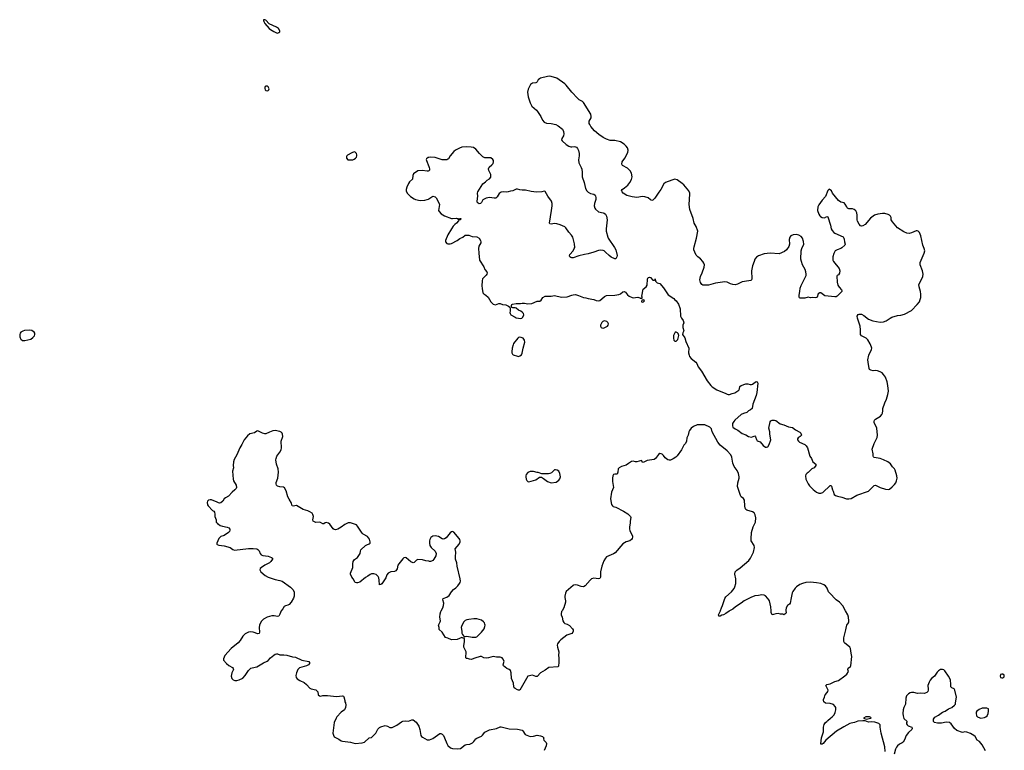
# Model space of a CAD drawing. Header units: inches. Extents: x 2057758 to 2159670, y 827298 to 1016821.
# Tile 89 of 90: x 2122940 to 2139934, y 997593 to 1010201. Entities that reach past the tile are written whole.
import ezdxf

# ---------------------------------------------------------------- set-up
doc = ezdxf.new("R2010")
doc.units = ezdxf.units.IN
doc.header["$MEASUREMENT"] = 0
for name, color, linetype in [('C1020', 7, 'Continuous'), ('C1021', 7, 'Continuous'), ('C1030', 7, 'Continuous'), ('C1929', 7, 'Continuous'), ('C1939', 7, 'Continuous')]:
    doc.layers.add(name, color=color, linetype=linetype)

msp = doc.modelspace()

# ---------------------------------------------------------------- linework, layer by layer
at = {"layer": 'C1020', "color": 6, "elevation": 400}
for points in [[(2127326, 1010000), (2127370, 1009976), (2127390, 1009971), (2127410, 1009979), (2127429, 1009990), (2127430, 1010000)], [(2130000, 1007825), (2129990, 1007824), (2129962, 1007798), (2129958, 1007790), (2129959, 1007770), (2130000, 1007669)], [(2130000, 1007595), (2129992, 1007590), (2129970, 1007585), (2129884, 1007596), (2129810, 1007593), (2129737, 1007543), (2129725, 1007510), (2129722, 1007450), (2129670, 1007402), (2129650, 1007375), (2129622, 1007310), (2129611, 1007270), (2129611, 1007250), (2129627, 1007207), (2129687, 1007150), (2129750, 1007110), (2129770, 1007101), (2129850, 1007083), (2129930, 1007087), (2129970, 1007096), (2129994, 1007106), (2130000, 1007110)], [(2130000, 1000854), (2129950, 1000862), (2129890, 1000880), (2129814, 1000886), (2129790, 1000876), (2129750, 1000835), (2129730, 1000830), (2129690, 1000843), (2129610, 1000917), (2129590, 1000923), (2129570, 1000915), (2129550, 1000898), (2129481, 1000810), (2129468, 1000790), (2129453, 1000727), (2129432, 1000690), (2129410, 1000680), (2129343, 1000670), (2129300, 1000650), (2129279, 1000621), (2129262, 1000570), (2129250, 1000550), (2129190, 1000465), (2129170, 1000454), (2129149, 1000449), (2129146, 1000530), (2129137, 1000570), (2129126, 1000590), (2129090, 1000627), (2129050, 1000640), (2129010, 1000636), (2128990, 1000627), (2128950, 1000597), (2128907, 1000573), (2128810, 1000492), (2128770, 1000481), (2128750, 1000481), (2128730, 1000489), (2128695, 1000550), (2128670, 1000582), (2128652, 1000630), (2128650, 1000650), (2128687, 1000750), (2128688, 1000810), (2128695, 1000850), (2128717, 1000883), (2128770, 1000923), (2128807, 1000973), (2128817, 1000990), (2128822, 1001030), (2128830, 1001050), (2128910, 1001127), (2128930, 1001140), (2128970, 1001156), (2128986, 1001170), (2128991, 1001191), (2128977, 1001237), (2128961, 1001261), (2128941, 1001281), (2128870, 1001321), (2128850, 1001340), (2128770, 1001463), (2128750, 1001481), (2128717, 1001497), (2128650, 1001520), (2128610, 1001516), (2128550, 1001489), (2128490, 1001443), (2128430, 1001410), (2128390, 1001400), (2128370, 1001402), (2128350, 1001415), (2128293, 1001493), (2128270, 1001513), (2128230, 1001522), (2128210, 1001518), (2128190, 1001503), (2128170, 1001499), (2128130, 1001523), (2128110, 1001530), (2128050, 1001523), (2128019, 1001539), (2128007, 1001550), (2128001, 1001570), (2128008, 1001630), (2128002, 1001662), (2127985, 1001685), (2127949, 1001709), (2127910, 1001726), (2127831, 1001751), (2127715, 1001815), (2127690, 1001814), (2127667, 1001807), (2127645, 1001810), (2127630, 1001859), (2127588, 1001928), (2127570, 1001965), (2127537, 1002070), (2127510, 1002120), (2127490, 1002135), (2127430, 1002138), (2127390, 1002149), (2127370, 1002170), (2127364, 1002190), (2127365, 1002215), (2127394, 1002290), (2127409, 1002390), (2127402, 1002450), (2127372, 1002532), (2127363, 1002603), (2127364, 1002630), (2127379, 1002670), (2127430, 1002740), (2127450, 1002776), (2127456, 1002810), (2127455, 1002930), (2127482, 1003010), (2127477, 1003050), (2127470, 1003064), (2127450, 1003081), (2127430, 1003093), (2127350, 1003109), (2127310, 1003105), (2127250, 1003085), (2127190, 1003057), (2127170, 1003053), (2127130, 1003064), (2127050, 1003104), (2127030, 1003102), (2126991, 1003069), (2126910, 1003052), (2126870, 1003022), (2126812, 1002948), (2126775, 1002870), (2126739, 1002810), (2126687, 1002693), (2126640, 1002610), (2126628, 1002570), (2126625, 1002510), (2126631, 1002470), (2126615, 1002410), (2126623, 1002270), (2126630, 1002246), (2126675, 1002170), (2126683, 1002130), (2126676, 1002110), (2126654, 1002086), (2126604, 1002050), (2126541, 1001979), (2126490, 1001950), (2126470, 1001932), (2126445, 1001895), (2126410, 1001864), (2126390, 1001857), (2126370, 1001861), (2126350, 1001876), (2126250, 1001915), (2126230, 1001916), (2126201, 1001910), (2126180, 1001890), (2126175, 1001870), (2126180, 1001830), (2126191, 1001810), (2126270, 1001731), (2126290, 1001718), (2126300, 1001700), (2126307, 1001670), (2126308, 1001630), (2126331, 1001570), (2126332, 1001532), (2126340, 1001520), (2126354, 1001510), (2126358, 1001498), (2126370, 1001494), (2126402, 1001470), (2126439, 1001459), (2126523, 1001443), (2126552, 1001430), (2126565, 1001410), (2126566, 1001390), (2126561, 1001370), (2126545, 1001350), (2126470, 1001302), (2126410, 1001282), (2126374, 1001250), (2126342, 1001170), (2126345, 1001150), (2126350, 1001144), (2126374, 1001134), (2126470, 1001120), (2126570, 1001090), (2126596, 1001076), (2126616, 1001056), (2126647, 1001047), (2126886, 1001074), (2126970, 1001077), (2127030, 1001072), (2127050, 1001060), (2127070, 1001037), (2127090, 1000987), (2127106, 1000967), (2127137, 1000957), (2127230, 1000943), (2127283, 1000923), (2127301, 1000910), (2127303, 1000890), (2127275, 1000850), (2127250, 1000830), (2127168, 1000790), (2127111, 1000750), (2127091, 1000730), (2127084, 1000710), (2127102, 1000670), (2127179, 1000610), (2127230, 1000581), (2127350, 1000541), (2127430, 1000526), (2127470, 1000509), (2127614, 1000410), (2127655, 1000370), (2127679, 1000330), (2127677, 1000250), (2127664, 1000216), (2127624, 1000150), (2127590, 1000110), (2127570, 1000098), (2127530, 1000087), (2127506, 1000074), (2127484, 1000036), (2127453, 1000000)]]:
    msp.add_lwpolyline(points, dxfattribs=at)
for points in [[(2127190, 1009056), (2127178, 1009050), (2127168, 1009032), (2127168, 1009012), (2127179, 1008990), (2127190, 1008981), (2127210, 1008974), (2127230, 1008979), (2127241, 1008990), (2127246, 1009010), (2127230, 1009041), (2127210, 1009055)], [(2128710, 1007918), (2128670, 1007905), (2128597, 1007863), (2128585, 1007850), (2128581, 1007839), (2128582, 1007810), (2128605, 1007785), (2128650, 1007780), (2128690, 1007785), (2128710, 1007792), (2128737, 1007810), (2128753, 1007830), (2128760, 1007850), (2128760, 1007870), (2128753, 1007893), (2128730, 1007916)], [(2123110, 1004843), (2123025, 1004835), (2122993, 1004827), (2122960, 1004810), (2122946, 1004790), (2122940, 1004770), (2122941, 1004730), (2122949, 1004710), (2122962, 1004690), (2122987, 1004667), (2123010, 1004663), (2123030, 1004665), (2123130, 1004690), (2123166, 1004714), (2123193, 1004747), (2123202, 1004770), (2123200, 1004790), (2123187, 1004810), (2123150, 1004835)]]:
    msp.add_lwpolyline(points, close=True, dxfattribs=at)
at = {"layer": 'C1021', "color": 6, "elevation": 400}
msp.add_lwpolyline([(2127430, 1010000), (2127432, 1010010), (2127405, 1010050), (2127370, 1010072), (2127247, 1010127), (2127190, 1010192), (2127170, 1010201), (2127150, 1010198), (2127147, 1010190), (2127151, 1010170), (2127170, 1010136), (2127247, 1010050), (2127270, 1010031), (2127326, 1010000)], dxfattribs=at)
at = {"layer": 'C1030', "color": 6, "elevation": 400}
for points in [[(2130000, 1007110), (2130070, 1007155), (2130110, 1007147), (2130128, 1007128), (2130179, 1007030), (2130184, 1007010), (2130171, 1006910), (2130181, 1006890), (2130216, 1006850), (2130270, 1006817), (2130390, 1006773), (2130410, 1006770), (2130477, 1006777), (2130494, 1006770), (2130510, 1006754), (2130522, 1006758), (2130528, 1006772), (2130554, 1006770), (2130550, 1006748), (2130518, 1006742), (2130514, 1006730), (2130481, 1006690), (2130450, 1006667), (2130424, 1006636), (2130390, 1006590), (2130331, 1006490), (2130291, 1006390), (2130291, 1006370), (2130310, 1006341), (2130331, 1006331), (2130370, 1006333), (2130390, 1006339), (2130490, 1006393), (2130534, 1006426), (2130589, 1006450), (2130630, 1006481), (2130650, 1006485), (2130690, 1006485), (2130750, 1006458), (2130830, 1006454), (2130868, 1006430), (2130895, 1006390), (2130899, 1006370), (2130896, 1006350), (2130867, 1006293), (2130861, 1006250), (2130862, 1006170), (2130874, 1006050), (2130950, 1005935), (2130970, 1005891), (2131001, 1005850), (2131007, 1005830), (2131003, 1005810), (2130991, 1005790), (2130938, 1005742), (2130930, 1005730), (2130923, 1005697), (2130918, 1005610), (2130922, 1005562), (2130936, 1005490), (2130951, 1005471), (2130986, 1005446), (2131023, 1005410), (2131070, 1005331), (2131110, 1005291), (2131150, 1005281), (2131210, 1005303), (2131230, 1005301), (2131270, 1005287), (2131330, 1005279), (2131375, 1005255), (2131398, 1005238), (2131404, 1005224), (2131405, 1005170), (2131398, 1005150), (2131405, 1005130), (2131419, 1005110), (2131490, 1005067), (2131510, 1005059), (2131590, 1005046), (2131608, 1005050), (2131626, 1005070), (2131641, 1005110), (2131635, 1005130), (2131615, 1005155), (2131591, 1005171), (2131549, 1005190), (2131510, 1005222), (2131490, 1005229), (2131449, 1005229), (2131436, 1005236), (2131426, 1005250), (2131428, 1005270), (2131436, 1005284), (2131446, 1005290), (2131510, 1005305), (2131585, 1005305), (2131610, 1005311), (2131650, 1005311), (2131710, 1005297), (2131777, 1005303), (2131870, 1005341), (2131917, 1005343), (2131939, 1005361), (2131970, 1005406), (2132010, 1005431), (2132110, 1005431), (2132170, 1005443), (2132290, 1005410), (2132390, 1005420), (2132470, 1005450), (2132490, 1005455), (2132530, 1005456), (2132582, 1005442), (2132670, 1005408), (2132710, 1005404), (2132750, 1005391), (2132850, 1005374), (2132890, 1005356), (2132930, 1005351), (2132950, 1005358), (2132990, 1005385), (2133035, 1005425), (2133070, 1005441), (2133210, 1005447), (2133283, 1005457), (2133312, 1005468), (2133350, 1005504), (2133370, 1005511), (2133397, 1005497), (2133430, 1005451), (2133458, 1005430), (2133508, 1005408), (2133530, 1005403), (2133611, 1005411), (2133642, 1005402), (2133650, 1005394), (2133670, 1005394), (2133682, 1005398), (2133686, 1005410), (2133678, 1005430), (2133702, 1005550), (2133750, 1005591), (2133770, 1005622), (2133778, 1005722), (2133785, 1005755), (2133810, 1005758), (2133830, 1005751), (2133870, 1005704), (2133896, 1005704), (2133906, 1005710), (2133910, 1005731), (2133911, 1005690), (2133943, 1005663), (2133991, 1005650), (2134050, 1005571), (2134130, 1005451), (2134231, 1005391), (2134248, 1005368), (2134271, 1005350), (2134310, 1005291), (2134339, 1005210), (2134346, 1005086), (2134363, 1005050), (2134391, 1005010), (2134401, 1004970), (2134387, 1004930), (2134385, 1004890), (2134402, 1004830), (2134384, 1004796), (2134382, 1004770), (2134421, 1004710), (2134439, 1004650), (2134488, 1004530), (2134484, 1004450), (2134493, 1004410), (2134503, 1004390), (2134530, 1004356), (2134607, 1004290), (2134625, 1004270), (2134650, 1004210), (2134710, 1004136), (2134804, 1003970), (2134867, 1003887), (2134890, 1003867), (2134975, 1003815), (2135130, 1003750), (2135150, 1003737), (2135170, 1003731), (2135189, 1003731), (2135238, 1003750), (2135280, 1003760), (2135350, 1003805), (2135361, 1003830), (2135369, 1003870), (2135390, 1003891), (2135470, 1003918), (2135510, 1003918), (2135545, 1003905), (2135570, 1003905), (2135590, 1003911), (2135609, 1003931), (2135650, 1003958), (2135670, 1003954), (2135677, 1003930), (2135663, 1003770), (2135650, 1003718), (2135591, 1003569), (2135583, 1003490), (2135556, 1003470), (2135516, 1003450), (2135490, 1003421), (2135430, 1003407), (2135390, 1003390), (2135281, 1003290), (2135263, 1003270), (2135241, 1003230), (2135241, 1003190), (2135251, 1003171), (2135290, 1003141), (2135337, 1003117), (2135410, 1003061), (2135470, 1003039), (2135518, 1003010), (2135570, 1002997), (2135630, 1003019), (2135642, 1003002), (2135654, 1002954), (2135670, 1002931), (2135718, 1002918), (2135770, 1002851), (2135810, 1002827), (2135830, 1002826), (2135850, 1002831), (2135877, 1002870), (2135904, 1002950), (2135885, 1003050), (2135886, 1003090), (2135867, 1003150), (2135890, 1003262), (2135903, 1003277), (2135930, 1003291), (2135969, 1003291), (2135990, 1003286), (2136068, 1003228), (2136130, 1003211), (2136210, 1003176), (2136281, 1003161), (2136330, 1003123), (2136403, 1003083), (2136423, 1003063), (2136434, 1003030), (2136413, 1003007), (2136376, 1002984), (2136367, 1002970), (2136367, 1002950), (2136379, 1002930), (2136401, 1002910), (2136493, 1002873), (2136516, 1002850), (2136535, 1002810), (2136578, 1002670), (2136605, 1002630), (2136630, 1002572), (2136682, 1002530), (2136682, 1002510), (2136652, 1002470), (2136610, 1002448), (2136551, 1002389), (2136530, 1002378), (2136506, 1002350), (2136501, 1002330), (2136507, 1002270), (2136546, 1002190), (2136570, 1002156), (2136634, 1002094), (2136692, 1002050), (2136730, 1002031), (2136770, 1002031), (2136799, 1002041), (2136930, 1002162), (2136940, 1002160), (2136950, 1002154), (2136966, 1002090), (2136982, 1002062), (2136999, 1002010), (2137021, 1001990), (2137056, 1001976), (2137130, 1001962), (2137210, 1001932), (2137250, 1001930), (2137290, 1001940), (2137390, 1001993), (2137590, 1002063), (2137690, 1002164), (2137710, 1002167), (2137789, 1002129), (2137881, 1002101), (2137930, 1002096), (2137950, 1002102), (2138001, 1002139), (2138041, 1002179), (2138063, 1002210), (2138076, 1002244), (2138082, 1002290), (2138077, 1002330), (2138048, 1002430), (2138037, 1002450), (2138005, 1002485), (2137970, 1002539), (2137925, 1002570), (2137850, 1002608), (2137790, 1002626), (2137687, 1002647), (2137676, 1002656), (2137669, 1002670), (2137672, 1002710), (2137655, 1002790), (2137687, 1002890), (2137738, 1002990), (2137747, 1003030), (2137734, 1003150), (2137722, 1003182), (2137692, 1003230), (2137686, 1003250), (2137687, 1003270), (2137695, 1003290), (2137710, 1003305), (2137799, 1003361), (2137821, 1003390), (2137830, 1003410), (2137837, 1003450), (2137836, 1003490), (2137869, 1003590), (2137901, 1003650), (2137925, 1003735), (2137933, 1003790), (2137926, 1003890), (2137911, 1003951), (2137882, 1004030), (2137850, 1004077), (2137825, 1004105), (2137790, 1004127), (2137744, 1004144), (2137710, 1004148), (2137670, 1004144), (2137630, 1004152), (2137610, 1004164), (2137600, 1004180), (2137582, 1004290), (2137581, 1004330), (2137597, 1004410), (2137642, 1004510), (2137645, 1004530), (2137642, 1004550), (2137620, 1004610), (2137579, 1004679), (2137548, 1004708), (2137468, 1004748), (2137454, 1004770), (2137453, 1004850), (2137447, 1004910), (2137400, 1005050), (2137395, 1005085), (2137410, 1005114), (2137430, 1005122), (2137470, 1005119), (2137510, 1005097), (2137590, 1005034), (2137662, 1005002), (2137790, 1004980), (2137850, 1004989), (2137895, 1005005), (2137965, 1005050), (2137995, 1005065), (2138090, 1005097), (2138150, 1005105), (2138210, 1005120), (2138330, 1005181), (2138430, 1005284), (2138468, 1005330), (2138484, 1005370), (2138492, 1005408), (2138495, 1005465), (2138487, 1005510), (2138462, 1005590), (2138460, 1005630), (2138521, 1005750), (2138529, 1005771), (2138533, 1005807), (2138520, 1005870), (2138483, 1005970), (2138480, 1006010), (2138552, 1006170), (2138562, 1006210), (2138553, 1006250), (2138528, 1006310), (2138493, 1006473), (2138470, 1006529), (2138450, 1006550), (2138430, 1006557), (2138410, 1006556), (2138330, 1006523), (2138290, 1006514), (2138250, 1006520), (2138199, 1006539), (2138090, 1006610), (2138004, 1006710), (2137981, 1006750), (2137979, 1006790), (2137971, 1006810), (2137953, 1006830), (2137930, 1006841), (2137870, 1006857), (2137830, 1006857), (2137750, 1006847), (2137691, 1006829), (2137624, 1006776), (2137530, 1006667), (2137490, 1006641), (2137470, 1006639), (2137450, 1006646), (2137427, 1006670), (2137402, 1006722), (2137395, 1006750), (2137397, 1006830), (2137388, 1006870), (2137370, 1006904), (2137344, 1006924), (2137316, 1006936), (2137250, 1006935), (2137230, 1006948), (2137214, 1006970), (2137190, 1007019), (2137170, 1007038), (2137110, 1007055), (2137070, 1007081), (2136970, 1007209), (2136949, 1007249), (2136930, 1007265), (2136910, 1007274), (2136888, 1007252), (2136846, 1007150), (2136790, 1007089), (2136732, 1007008), (2136715, 1006970), (2136708, 1006910), (2136730, 1006846), (2136750, 1006815), (2136764, 1006804), (2136790, 1006790), (2136830, 1006782), (2136870, 1006803), (2136890, 1006799), (2136933, 1006653), (2136944, 1006590), (2136961, 1006561), (2136990, 1006531), (2137010, 1006517), (2137150, 1006452), (2137166, 1006430), (2137172, 1006412), (2137176, 1006370), (2137188, 1006330), (2137181, 1006310), (2137130, 1006262), (2137111, 1006250), (2137049, 1006231), (2137016, 1006210), (2136992, 1006168), (2136975, 1006110), (2136977, 1006050), (2136986, 1006026), (2137082, 1005910), (2137098, 1005870), (2137090, 1005827), (2137070, 1005801), (2137051, 1005789), (2137045, 1005775), (2137050, 1005670), (2137062, 1005622), (2137085, 1005585), (2137122, 1005542), (2137128, 1005530), (2137128, 1005512), (2137050, 1005430), (2137030, 1005420), (2137010, 1005419), (2136838, 1005438), (2136770, 1005489), (2136752, 1005488), (2136722, 1005470), (2136705, 1005415), (2136690, 1005406), (2136670, 1005404), (2136630, 1005409), (2136590, 1005403), (2136550, 1005412), (2136490, 1005397), (2136430, 1005393), (2136410, 1005394), (2136401, 1005401), (2136395, 1005415), (2136392, 1005450), (2136407, 1005510), (2136412, 1005570), (2136426, 1005614), (2136512, 1005788), (2136515, 1005810), (2136509, 1005849), (2136496, 1005890), (2136452, 1005970), (2136432, 1006030), (2136424, 1006070), (2136430, 1006210), (2136440, 1006250), (2136474, 1006326), (2136470, 1006373), (2136452, 1006430), (2136430, 1006459), (2136390, 1006484), (2136350, 1006495), (2136290, 1006490), (2136251, 1006470), (2136230, 1006450), (2136223, 1006410), (2136224, 1006330), (2136213, 1006290), (2136172, 1006228), (2136140, 1006200), (2136050, 1006161), (2135890, 1006170), (2135790, 1006161), (2135690, 1006126), (2135658, 1006102), (2135627, 1006070), (2135616, 1006030), (2135586, 1005954), (2135570, 1005870), (2135576, 1005730), (2135568, 1005712), (2135557, 1005703), (2135525, 1005695), (2135410, 1005679), (2135330, 1005635), (2135290, 1005627), (2135249, 1005630), (2135210, 1005642), (2135150, 1005670), (2135110, 1005676), (2134950, 1005655), (2134830, 1005620), (2134730, 1005621), (2134712, 1005632), (2134690, 1005664), (2134676, 1005710), (2134688, 1005770), (2134718, 1005830), (2134756, 1005930), (2134760, 1005970), (2134750, 1005997), (2134730, 1006030), (2134690, 1006074), (2134647, 1006107), (2134618, 1006138), (2134590, 1006190), (2134575, 1006230), (2134573, 1006250), (2134579, 1006281), (2134623, 1006430), (2134642, 1006550), (2134616, 1006630), (2134581, 1006690), (2134563, 1006770), (2134508, 1006928), (2134492, 1007010), (2134507, 1007190), (2134505, 1007210), (2134487, 1007250), (2134405, 1007350), (2134376, 1007376), (2134290, 1007439), (2134250, 1007450), (2134210, 1007440), (2134134, 1007410), (2134087, 1007390), (2134058, 1007370), (2134007, 1007270), (2133970, 1007223), (2133901, 1007119), (2133865, 1007085), (2133850, 1007081), (2133830, 1007091), (2133786, 1007126), (2133730, 1007146), (2133690, 1007150), (2133590, 1007131), (2133510, 1007144), (2133421, 1007170), (2133357, 1007210), (2133337, 1007230), (2133327, 1007253), (2133339, 1007270), (2133381, 1007299), (2133434, 1007346), (2133471, 1007389), (2133498, 1007442), (2133508, 1007490), (2133497, 1007550), (2133475, 1007595), (2133430, 1007638), (2133344, 1007684), (2133330, 1007710), (2133338, 1007750), (2133386, 1007814), (2133437, 1007910), (2133441, 1007950), (2133428, 1007988), (2133410, 1008021), (2133370, 1008055), (2133310, 1008092), (2133210, 1008118), (2133130, 1008118), (2133070, 1008140), (2133011, 1008171), (2132938, 1008218), (2132862, 1008282), (2132799, 1008359), (2132778, 1008390), (2132771, 1008410), (2132767, 1008430), (2132771, 1008449), (2132802, 1008510), (2132805, 1008530), (2132797, 1008570), (2132672, 1008770), (2132652, 1008790), (2132598, 1008818), (2132565, 1008845), (2132468, 1008948), (2132374, 1009070), (2132350, 1009093), (2132210, 1009190), (2132151, 1009211), (2132090, 1009225), (2132050, 1009221), (2131930, 1009194), (2131910, 1009182), (2131890, 1009162), (2131873, 1009127), (2131862, 1009118), (2131848, 1009112), (2131793, 1009107), (2131758, 1009082), (2131717, 1009003), (2131705, 1008950), (2131715, 1008870), (2131748, 1008768), (2131778, 1008710), (2131860, 1008640), (2131878, 1008618), (2131932, 1008532), (2131965, 1008465), (2131990, 1008434), (2132030, 1008416), (2132110, 1008409), (2132194, 1008394), (2132232, 1008372), (2132306, 1008310), (2132327, 1008270), (2132332, 1008230), (2132324, 1008196), (2132295, 1008150), (2132293, 1008130), (2132305, 1008110), (2132374, 1008050), (2132420, 1008020), (2132450, 1008008), (2132470, 1008006), (2132510, 1008012), (2132530, 1008010), (2132550, 1008003), (2132570, 1007977), (2132583, 1007943), (2132594, 1007890), (2132594, 1007850), (2132585, 1007785), (2132590, 1007730), (2132631, 1007651), (2132641, 1007621), (2132649, 1007570), (2132650, 1007490), (2132680, 1007390), (2132703, 1007290), (2132726, 1007250), (2132750, 1007225), (2132790, 1007203), (2132849, 1007189), (2132870, 1007171), (2132877, 1007157), (2132884, 1007130), (2132883, 1007097), (2132862, 1007030), (2132857, 1006990), (2132866, 1006950), (2132878, 1006930), (2132930, 1006886), (2133010, 1006870), (2133030, 1006860), (2133050, 1006845), (2133069, 1006810), (2133079, 1006750), (2133063, 1006590), (2133063, 1006550), (2133089, 1006450), (2133098, 1006430), (2133205, 1006270), (2133227, 1006230), (2133250, 1006130), (2133247, 1006110), (2133230, 1006075), (2133210, 1006074), (2133150, 1006101), (2133113, 1006130), (2133052, 1006192), (2133030, 1006210), (2133010, 1006220), (2132970, 1006226), (2132930, 1006218), (2132850, 1006188), (2132750, 1006160), (2132690, 1006150), (2132590, 1006124), (2132490, 1006089), (2132470, 1006089), (2132450, 1006095), (2132435, 1006110), (2132430, 1006126), (2132435, 1006150), (2132490, 1006215), (2132512, 1006250), (2132519, 1006270), (2132515, 1006335), (2132486, 1006450), (2132464, 1006484), (2132416, 1006536), (2132367, 1006607), (2132347, 1006627), (2132270, 1006661), (2132210, 1006679), (2132170, 1006682), (2132114, 1006674), (2132090, 1006678), (2132085, 1006690), (2132121, 1006910), (2132132, 1006990), (2132132, 1007030), (2132118, 1007070), (2132054, 1007154), (2132010, 1007235), (2131990, 1007241), (2131950, 1007229), (2131862, 1007222), (2131770, 1007236), (2131670, 1007259), (2131610, 1007257), (2131570, 1007264), (2131530, 1007278), (2131510, 1007277), (2131450, 1007250), (2131410, 1007244), (2131370, 1007230), (2131350, 1007226), (2131290, 1007230), (2131250, 1007223), (2131218, 1007202), (2131178, 1007142), (2131156, 1007124), (2131130, 1007121), (2131050, 1007132), (2130990, 1007119), (2130936, 1007090), (2130910, 1007048), (2130892, 1007030), (2130870, 1007024), (2130850, 1007035), (2130835, 1007050), (2130834, 1007070), (2130845, 1007155), (2130842, 1007210), (2130848, 1007230), (2130933, 1007370), (2130979, 1007401), (2131010, 1007430), (2131050, 1007454), (2131070, 1007481), (2131073, 1007510), (2131070, 1007530), (2131039, 1007599), (2131033, 1007630), (2131044, 1007656), (2131090, 1007696), (2131110, 1007722), (2131117, 1007750), (2131116, 1007770), (2131105, 1007790), (2131070, 1007817), (2130970, 1007818), (2130934, 1007834), (2130875, 1007890), (2130810, 1007967), (2130770, 1007996), (2130730, 1008004), (2130650, 1008010), (2130570, 1007999), (2130530, 1007985), (2130464, 1007950), (2130432, 1007928), (2130370, 1007852), (2130339, 1007801), (2130328, 1007792), (2130310, 1007785), (2130230, 1007780), (2130110, 1007825), (2130030, 1007828), (2130000, 1007825)], [(2130000, 1007669), (2130008, 1007650), (2130013, 1007627), (2130010, 1007602), (2130000, 1007595)], [(2135035, 1000000), (2135037, 1000003), (2135050, 1000050), (2135071, 1000089), (2135110, 1000213), (2135130, 1000240), (2135225, 1000330), (2135270, 1000384), (2135285, 1000415), (2135299, 1000470), (2135303, 1000510), (2135300, 1000550), (2135281, 1000630), (2135291, 1000670), (2135317, 1000703), (2135377, 1000743), (2135522, 1000870), (2135554, 1000910), (2135607, 1001010), (2135623, 1001090), (2135619, 1001130), (2135566, 1001210), (2135564, 1001244), (2135572, 1001350), (2135600, 1001450), (2135638, 1001530), (2135643, 1001603), (2135636, 1001656), (2135618, 1001690), (2135588, 1001710), (2135490, 1001738), (2135471, 1001751), (2135462, 1001770), (2135453, 1001813), (2135447, 1001910), (2135430, 1001941), (2135390, 1001966), (2135378, 1001990), (2135330, 1002148), (2135333, 1002210), (2135357, 1002290), (2135358, 1002310), (2135347, 1002370), (2135323, 1002423), (2135269, 1002490), (2135249, 1002550), (2135232, 1002650), (2135213, 1002690), (2135150, 1002763), (2135030, 1002859), (2134990, 1002909), (2134893, 1003090), (2134878, 1003138), (2134869, 1003150), (2134849, 1003169), (2134767, 1003207), (2134730, 1003212), (2134630, 1003209), (2134570, 1003183), (2134528, 1003152), (2134499, 1003110), (2134491, 1003090), (2134479, 1003030), (2134454, 1002986), (2134447, 1002930), (2134433, 1002890), (2134404, 1002856), (2134363, 1002777), (2134288, 1002672), (2134265, 1002650), (2134219, 1002621), (2134170, 1002601), (2134150, 1002600), (2134127, 1002607), (2134080, 1002640), (2134050, 1002683), (2134030, 1002701), (2134010, 1002712), (2133990, 1002713), (2133965, 1002695), (2133914, 1002626), (2133889, 1002611), (2133770, 1002596), (2133710, 1002563), (2133690, 1002562), (2133675, 1002590), (2133670, 1002592), (2133590, 1002571), (2133571, 1002571), (2133530, 1002583), (2133502, 1002578), (2133450, 1002541), (2133405, 1002515), (2133328, 1002492), (2133284, 1002470), (2133267, 1002450), (2133263, 1002390), (2133250, 1002357), (2133210, 1002358), (2133188, 1002350), (2133179, 1002330), (2133174, 1002290), (2133174, 1002230), (2133188, 1002130), (2133153, 1002050), (2133139, 1001930), (2133155, 1001835), (2133171, 1001811), (2133183, 1001803), (2133230, 1001787), (2133361, 1001721), (2133434, 1001674), (2133481, 1001630), (2133485, 1001610), (2133475, 1001550), (2133476, 1001510), (2133465, 1001450), (2133465, 1001410), (2133468, 1001388), (2133515, 1001290), (2133518, 1001270), (2133513, 1001250), (2133497, 1001230), (2133470, 1001210), (2133410, 1001190), (2133350, 1001155), (2133217, 1001003), (2133190, 1000986), (2133070, 1000930), (2133048, 1000910), (2133019, 1000861), (2132987, 1000770), (2132965, 1000670), (2132962, 1000578), (2132950, 1000556), (2132930, 1000554), (2132850, 1000563), (2132810, 1000550), (2132784, 1000530), (2132699, 1000430), (2132670, 1000416), (2132630, 1000422), (2132570, 1000442), (2132530, 1000446), (2132500, 1000440), (2132490, 1000436), (2132370, 1000332), (2132358, 1000302), (2132350, 1000250), (2132350, 1000230), (2132362, 1000170), (2132359, 1000150), (2132330, 1000050), (2132300, 1000000)], [(2130214, 1000000), (2130243, 1000050), (2130256, 1000090), (2130259, 1000130), (2130243, 1000190), (2130250, 1000210), (2130310, 1000238), (2130350, 1000264), (2130390, 1000327), (2130428, 1000370), (2130470, 1000398), (2130503, 1000430), (2130533, 1000470), (2130544, 1000490), (2130548, 1000510), (2130543, 1000550), (2130488, 1000768), (2130482, 1000830), (2130461, 1000890), (2130459, 1000930), (2130470, 1001010), (2130455, 1001070), (2130527, 1001150), (2130543, 1001190), (2130544, 1001210), (2130538, 1001230), (2130525, 1001250), (2130430, 1001355), (2130410, 1001366), (2130390, 1001364), (2130370, 1001346), (2130300, 1001260), (2130270, 1001241), (2130250, 1001237), (2130230, 1001243), (2130170, 1001280), (2130110, 1001295), (2130070, 1001289), (2130036, 1001264), (2130016, 1001230), (2130012, 1001208), (2130010, 1001170), (2130018, 1001130), (2130041, 1001090), (2130113, 1001030), (2130126, 1000990), (2130121, 1000950), (2130090, 1000890), (2130070, 1000869), (2130050, 1000858), (2130030, 1000852), (2130010, 1000853), (2130000, 1000854)], [(2137193, 1000000), (2137145, 1000085), (2137088, 1000148), (2137030, 1000192), (2136914, 1000310), (2136901, 1000330), (2136878, 1000390), (2136849, 1000430), (2136819, 1000450), (2136770, 1000472), (2136690, 1000485), (2136590, 1000495), (2136510, 1000489), (2136450, 1000474), (2136406, 1000454), (2136350, 1000415), (2136327, 1000393), (2136286, 1000334), (2136275, 1000310), (2136254, 1000226), (2136238, 1000130), (2136227, 1000113), (2136194, 1000090), (2136167, 1000053), (2136161, 1000010), (2136163, 1000000)], [(2135910, 1000000), (2135907, 1000070), (2135881, 1000170), (2135871, 1000191), (2135855, 1000215), (2135810, 1000260), (2135790, 1000270), (2135750, 1000276), (2135690, 1000262), (2135630, 1000256), (2135559, 1000230), (2135445, 1000170), (2135390, 1000130), (2135292, 1000068), (2135249, 1000031), (2135190, 1000000)]]:
    msp.add_lwpolyline(points, dxfattribs=at)
for points in [[(2133710, 1005366), (2133678, 1005362), (2133674, 1005330), (2133690, 1005325), (2133706, 1005330), (2133726, 1005350)], [(2133030, 1005005), (2133005, 1004995), (2132985, 1004975), (2132966, 1004930), (2132965, 1004910), (2132978, 1004890), (2132990, 1004881), (2133010, 1004879), (2133030, 1004883), (2133084, 1004910), (2133097, 1004930), (2133101, 1004950), (2133090, 1004975), (2133072, 1004992)], [(2131570, 1004721), (2131550, 1004714), (2131537, 1004703), (2131465, 1004615), (2131455, 1004590), (2131442, 1004530), (2131434, 1004470), (2131435, 1004450), (2131446, 1004430), (2131459, 1004419), (2131530, 1004394), (2131550, 1004390), (2131570, 1004398), (2131600, 1004420), (2131615, 1004445), (2131630, 1004530), (2131658, 1004638), (2131652, 1004672), (2131630, 1004704), (2131597, 1004717)], [(2134270, 1004808), (2134253, 1004807), (2134225, 1004750), (2134223, 1004703), (2134231, 1004670), (2134240, 1004660), (2134250, 1004651), (2134270, 1004652), (2134297, 1004683), (2134314, 1004750), (2134303, 1004783), (2134295, 1004795)], [(2132190, 1002434), (2132170, 1002431), (2132121, 1002379), (2132090, 1002367), (2132064, 1002364), (2131982, 1002362), (2131950, 1002366), (2131890, 1002389), (2131870, 1002389), (2131810, 1002405), (2131750, 1002404), (2131711, 1002389), (2131684, 1002350), (2131677, 1002330), (2131673, 1002310), (2131682, 1002270), (2131691, 1002250), (2131710, 1002231), (2131730, 1002228), (2131850, 1002263), (2131910, 1002305), (2131945, 1002305), (2131983, 1002283), (2132051, 1002231), (2132110, 1002208), (2132197, 1002223), (2132244, 1002256), (2132263, 1002277), (2132273, 1002310), (2132262, 1002370), (2132245, 1002410), (2132219, 1002430)]]:
    msp.add_lwpolyline(points, close=True, dxfattribs=at)
at = {"layer": 'C1929', "color": 6, "elevation": 400}
msp.add_lwpolyline([(2127453, 1000000), (2127450, 999997), (2127430, 999944), (2127410, 999908), (2127390, 999900), (2127330, 999913), (2127290, 999911), (2127210, 999888), (2127150, 999858), (2127110, 999815), (2127081, 999750), (2127075, 999710), (2127079, 999630), (2127072, 999608), (2127050, 999603), (2126970, 999630), (2126930, 999637), (2126890, 999629), (2126830, 999600), (2126790, 999564), (2126744, 999490), (2126710, 999450), (2126590, 999347), (2126482, 999230), (2126455, 999170), (2126459, 999150), (2126510, 999090), (2126550, 999054), (2126610, 999020), (2126624, 999004), (2126628, 998990), (2126600, 998930), (2126591, 998870), (2126603, 998830), (2126626, 998810), (2126650, 998800), (2126690, 998797), (2126730, 998809), (2126790, 998840), (2126830, 998882), (2126890, 998970), (2126930, 999009), (2126950, 999018), (2127030, 999033), (2127150, 999104), (2127210, 999130), (2127230, 999144), (2127271, 999189), (2127324, 999236), (2127350, 999252), (2127370, 999258), (2127390, 999258), (2127430, 999240), (2127497, 999243), (2127550, 999235), (2127650, 999207), (2127699, 999199), (2127810, 999150), (2127928, 999128), (2127943, 999110), (2127939, 999090), (2127926, 999070), (2127892, 999048), (2127770, 999018), (2127740, 998990), (2127715, 998930), (2127705, 998885), (2127710, 998850), (2127729, 998829), (2127777, 998797), (2127850, 998763), (2127891, 998730), (2127950, 998664), (2127970, 998651), (2128050, 998634), (2128070, 998621), (2128083, 998603), (2128091, 998550), (2128113, 998533), (2128130, 998528), (2128170, 998538), (2128250, 998538), (2128410, 998522), (2128510, 998531), (2128526, 998526), (2128534, 998514), (2128551, 998450), (2128551, 998430), (2128561, 998410), (2128570, 998370), (2128565, 998330), (2128547, 998293), (2128490, 998250), (2128413, 998170), (2128400, 998150), (2128366, 998070), (2128344, 997890), (2128353, 997853), (2128370, 997826), (2128391, 997811), (2128450, 997783), (2128490, 997755), (2128510, 997748), (2128650, 997733), (2128730, 997711), (2128850, 997721), (2128890, 997734), (2128970, 997807), (2129010, 997816), (2129030, 997831), (2129084, 997890), (2129122, 997958), (2129150, 997988), (2129170, 997999), (2129250, 998019), (2129290, 998011), (2129330, 997988), (2129370, 997984), (2129450, 998024), (2129530, 998083), (2129550, 998093), (2129590, 998102), (2129650, 998096), (2129710, 998121), (2129730, 998116), (2129781, 998081), (2129827, 998010), (2129845, 997950), (2129862, 997850), (2129875, 997830), (2129890, 997817), (2129970, 997776), (2130000, 997776)], dxfattribs=at)
at = {"layer": 'C1939', "color": 6, "elevation": 400}
for points in [[(2132300, 1000000), (2132293, 999990), (2132285, 999950), (2132288, 999930), (2132303, 999890), (2132317, 999830), (2132330, 999801), (2132350, 999780), (2132390, 999770), (2132430, 999746), (2132480, 999690), (2132490, 999670), (2132492, 999648), (2132488, 999630), (2132470, 999610), (2132383, 999577), (2132281, 999499), (2132251, 999470), (2132224, 999430), (2132217, 999410), (2132221, 999370), (2132247, 999290), (2132242, 999230), (2132247, 999190), (2132245, 999115), (2132238, 999042), (2132228, 999032), (2132070, 999022), (2132010, 998975), (2131930, 998929), (2131870, 998867), (2131850, 998864), (2131790, 998887), (2131710, 998873), (2131570, 998629), (2131550, 998629), (2131530, 998637), (2131490, 998657), (2131477, 998670), (2131469, 998690), (2131461, 998750), (2131431, 998830), (2131421, 998930), (2131412, 998970), (2131390, 998987), (2131350, 999002), (2131292, 999050), (2131282, 999070), (2131301, 999130), (2131281, 999170), (2131267, 999187), (2131230, 999202), (2131170, 999201), (2131110, 999213), (2131030, 999186), (2130990, 999181), (2130950, 999188), (2130910, 999210), (2130890, 999211), (2130795, 999185), (2130750, 999165), (2130730, 999161), (2130703, 999163), (2130670, 999178), (2130650, 999178), (2130642, 999190), (2130647, 999290), (2130637, 999317), (2130605, 999370), (2130605, 999395), (2130619, 999470), (2130615, 999515), (2130610, 999526), (2130592, 999528), (2130570, 999538), (2130490, 999505), (2130390, 999499), (2130330, 999527), (2130290, 999538), (2130231, 999631), (2130180, 999680), (2130178, 999690), (2130182, 999710), (2130167, 999750), (2130196, 999810), (2130201, 999830), (2130194, 999890), (2130195, 999950), (2130208, 999990), (2130214, 1000000)], [(2135190, 1000000), (2135184, 999996), (2135130, 999955), (2135090, 999933), (2135057, 999923), (2135032, 999910), (2135008, 999910), (2135001, 999930), (2135035, 1000000)], [(2136163, 1000000), (2136168, 999972), (2136164, 999956), (2136130, 999932), (2136110, 999942), (2136070, 999942), (2136030, 999952), (2135990, 999948), (2135950, 999934), (2135930, 999932), (2135920, 999940), (2135911, 999970), (2135910, 1000000)], [(2137877, 997570), (2137872, 997650), (2137811, 997890), (2137791, 997990), (2137790, 998030), (2137770, 998053), (2137698, 998078), (2137650, 998087), (2137590, 998080), (2137530, 998101), (2137490, 998102), (2137407, 998093), (2137376, 998084), (2137350, 998070), (2137290, 998061), (2137270, 998054), (2137162, 997998), (2137039, 997921), (2136856, 997770), (2136810, 997710), (2136790, 997699), (2136770, 997698), (2136766, 997706), (2136778, 997810), (2136812, 997910), (2136816, 997930), (2136812, 997990), (2136823, 998037), (2136845, 998070), (2136873, 998090), (2136889, 998110), (2136933, 998150), (2136963, 998170), (2136996, 998204), (2137015, 998245), (2137024, 998290), (2137024, 998330), (2137016, 998350), (2136983, 998383), (2136930, 998403), (2136848, 998408), (2136817, 998430), (2136813, 998450), (2136816, 998470), (2136833, 998510), (2136834, 998530), (2136844, 998550), (2136878, 998590), (2136889, 998610), (2136892, 998630), (2136854, 998710), (2136872, 998728), (2136930, 998740), (2137010, 998778), (2137070, 998797), (2137184, 998876), (2137215, 998905), (2137245, 998950), (2137235, 998990), (2137238, 999010), (2137279, 999041), (2137287, 999053), (2137305, 999210), (2137290, 999270), (2137281, 999350), (2137270, 999370), (2137174, 999450), (2137164, 999470), (2137162, 999490), (2137166, 999534), (2137199, 999670), (2137208, 999732), (2137214, 999750), (2137244, 999790), (2137250, 999810), (2137252, 999830), (2137245, 999890), (2137233, 999930), (2137193, 1000000)], [(2139610, 997586), (2139554, 997690), (2139503, 997743), (2139465, 997770), (2139430, 997830), (2139410, 997848), (2139350, 997885), (2139290, 997908), (2139250, 997910), (2139210, 997900), (2139116, 997936), (2139072, 997970), (2139015, 998050), (2138990, 998070), (2138930, 998076), (2138850, 998064), (2138782, 998062), (2138730, 998070), (2138709, 998089), (2138713, 998130), (2138721, 998150), (2138736, 998164), (2138799, 998201), (2138870, 998252), (2138911, 998269), (2138970, 998307), (2139030, 998330), (2139077, 998370), (2139089, 998390), (2139093, 998410), (2139107, 998510), (2139082, 998630), (2139070, 998653), (2139029, 998670), (2139012, 998690), (2139013, 998730), (2139003, 998810), (2138973, 998873), (2138910, 998964), (2138890, 998981), (2138870, 998989), (2138830, 998985), (2138797, 998963), (2138777, 998943), (2138727, 998873), (2138675, 998830), (2138655, 998805), (2138635, 998770), (2138616, 998710), (2138622, 998650), (2138620, 998630), (2138612, 998608), (2138594, 998590), (2138570, 998578), (2138550, 998576), (2138490, 998580), (2138435, 998575), (2138370, 998591), (2138330, 998593), (2138310, 998587), (2138282, 998570), (2138247, 998530), (2138234, 998490), (2138229, 998390), (2138198, 998330), (2138187, 998290), (2138183, 998230), (2138188, 998190), (2138202, 998142), (2138259, 998090), (2138247, 998070), (2138248, 998050), (2138259, 998030), (2138275, 998015), (2138338, 997990), (2138346, 997970), (2138338, 997950), (2138280, 997900), (2138240, 997850), (2138209, 997771), (2138187, 997733), (2138170, 997720), (2138123, 997697), (2138091, 997670), (2138072, 997648), (2138055, 997610), (2138034, 997526)], [(2130000, 997776), (2130010, 997776), (2130070, 997796), (2130190, 997883), (2130210, 997883), (2130233, 997873), (2130255, 997850), (2130274, 997810), (2130310, 997711), (2130330, 997677), (2130376, 997636), (2130410, 997624), (2130490, 997616), (2130550, 997622), (2130630, 997686), (2130650, 997694), (2130710, 997700), (2130757, 997723), (2130777, 997743), (2130810, 997790), (2130830, 997803), (2130910, 997836), (2130930, 997853), (2130970, 997904), (2130990, 997920), (2131050, 997948), (2131170, 997969), (2131230, 997998), (2131250, 997999), (2131390, 997964), (2131530, 997956), (2131610, 997939), (2131621, 997930), (2131666, 997866), (2131750, 997831), (2131810, 997834), (2131870, 997853), (2131930, 997845), (2131961, 997830), (2131985, 997810), (2131981, 997790), (2131986, 997770), (2132026, 997730), (2132031, 997710), (2132027, 997670), (2131991, 997590)]]:
    msp.add_lwpolyline(points, dxfattribs=at)
for points in [[(2130779, 999861), (2130690, 999853), (2130655, 999845), (2130630, 999832), (2130605, 999810), (2130582, 999770), (2130565, 999730), (2130562, 999710), (2130571, 999650), (2130572, 999612), (2130582, 999590), (2130602, 999570), (2130610, 999554), (2130630, 999554), (2130658, 999562), (2130750, 999545), (2130810, 999544), (2130830, 999553), (2130910, 999633), (2130955, 999690), (2130970, 999730), (2130971, 999750), (2130970, 999770), (2130960, 999790), (2130944, 999810), (2130910, 999836), (2130830, 999861)], [(2139910, 998909), (2139890, 998909), (2139870, 998899), (2139861, 998870), (2139871, 998850), (2139890, 998841), (2139910, 998843), (2139922, 998850), (2139930, 998862), (2139934, 998890)], [(2139630, 998321), (2139550, 998318), (2139502, 998298), (2139462, 998270), (2139448, 998250), (2139446, 998234), (2139455, 998190), (2139470, 998169), (2139510, 998152), (2139530, 998149), (2139590, 998157), (2139617, 998170), (2139636, 998190), (2139657, 998230), (2139664, 998270), (2139663, 998310)], [(2137590, 998171), (2137542, 998170), (2137501, 998150), (2137519, 998139), (2137550, 998133), (2137630, 998145), (2137637, 998150), (2137630, 998159), (2137610, 998169)]]:
    msp.add_lwpolyline(points, close=True, dxfattribs=at)

doc.saveas('drawing.dxf')
